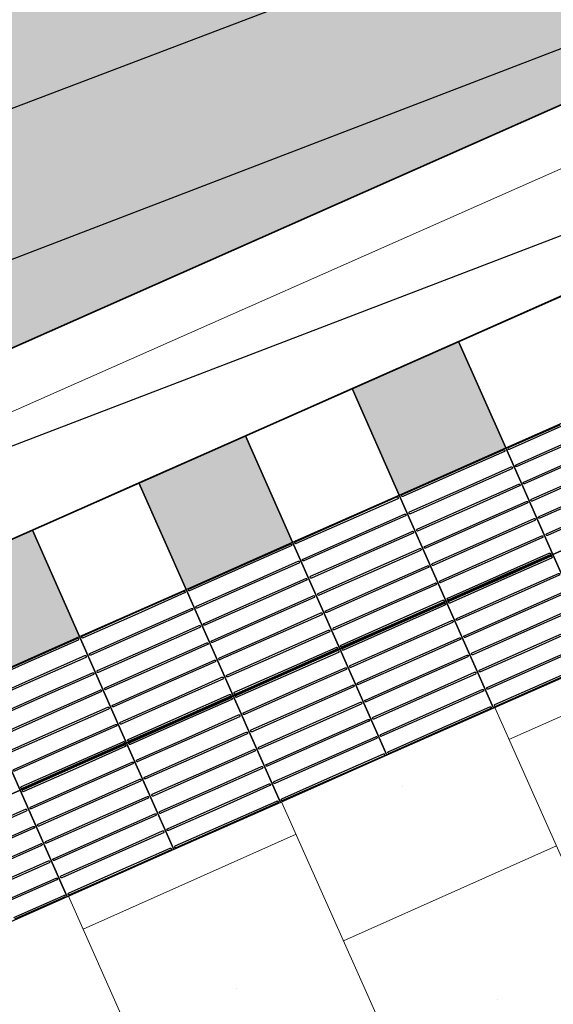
# Model space of a CAD drawing. Header units: metres. Extents: x 196651 to 397723, y 354703 to 710691.
# Tile 102 of 256: x 197781.6 to 197782.97, y 356101.75 to 356104.28. Entities that reach past the tile are written whole.
import ezdxf

# ---------------------------------------------------------------- set-up
doc = ezdxf.new("R2010")
doc.units = ezdxf.units.M
doc.header["$MEASUREMENT"] = 0
doc.linetypes.add('VH-RWSBAND_110X220', pattern=[24, 10, -2, 2, -2, 2, -2, 2, -2])
for name, color, linetype, lineweight in [('N-WE-GR-GRAS_BERM-A', 86, 'Continuous', 5), ('N-WE-VH-GOOT_TEGEL-G', 170, 'Continuous', 35), ('N-WE-VH-KANTOPSLUITING_BUSPERRONBAND-G', 6, 'VH-RWSBAND_110X220', 35), ('N-WE-VH-KANTVERHARDING-G', 1, 'Continuous', 5), ('N-WE-VH-VERHARDING_BETON-A-200', 253, 'Continuous', 5), ('N-WE-VH-VERHARDING_TEGEL-300X300X60-A', 252, 'Continuous', 18), ('N-WE-VH-VERHARDING_TEGEL-500X500X60-A', 252, 'Continuous', 5), ('N-WE-VH-VERHARDING_TEGEL-A', 252, 'Continuous', 5), ('N-WE-VH-VERKEERSTEGEL-GELEIDETEGEL-S', 5, 'Continuous', 25), ('N-WE-VH-VERKEERSTEGEL-TEGEL ZWART-WIT-S', 7, 'Continuous', 25), ('N-WE-VH_BETON_PRINTBETON-A', 252, 'Continuous', 5)]:
    doc.layers.add(name, color=color, linetype=linetype, lineweight=lineweight)
doc.layers.add('X-XX-AL-HULPLIJNEN', color=4, linetype='Continuous', lineweight=25, plot=False)

# ---------------------------------------------------------------- blocks, each defined once
blk = doc.blocks.new('SVH-VERKEERSTEGEL_300X300_ZWART TEGEL_DYN')
h = blk.add_hatch(color=256)
h.dxf.hatch_style = 1
h.paths.add_polyline_path([(0, 0.3), (0, 0), (0.3, 0), (0.3, 0.3)])
at = {"flags": 128}
blk.add_lwpolyline([(0, 0.3), (0, 0), (0.3, 0), (0.3, 0.3)], close=True, dxfattribs=at)
blk = doc.blocks.new('SVH-VERKEERSTEGEL_300X300_WITTE TEGEL_DYN')
at = {"flags": 128}
blk.add_lwpolyline([(0, 0.3), (0, 0), (0.3, 0), (0.3, 0.3)], close=True, dxfattribs=at)
blk = doc.blocks.new('*U386')
for name, p in [('SVH-VERKEERSTEGEL_300X300_WITTE TEGEL_DYN', (7.8, 0)), ('SVH-VERKEERSTEGEL_300X300_ZWART TEGEL_DYN', (8.1, 0)), ('SVH-VERKEERSTEGEL_300X300_WITTE TEGEL_DYN', (8.4, 0)), ('SVH-VERKEERSTEGEL_300X300_ZWART TEGEL_DYN', (8.7, 0)), ('SVH-VERKEERSTEGEL_300X300_WITTE TEGEL_DYN', (9, 0)), ('SVH-VERKEERSTEGEL_300X300_ZWART TEGEL_DYN', (9.3, 0))]:
    blk.add_blockref(name, p)
blk = doc.blocks.new('*U384')
at = {"flags": 128}
for points in [[(7.8, 0), (7.8, 0.3), (8.1, 0.3), (8.1, 0)], [(8.1, 0), (8.1, 0.3), (8.4, 0.3), (8.4, 0)], [(8.4, 0), (8.4, 0.3), (8.7, 0.3), (8.7, 0)], [(8.7, 0), (8.7, 0.3), (9, 0.3), (9, 0)], [(9, 0), (9, 0.3), (9.3, 0.3), (9.3, 0)], [(9.3, 0), (9.3, 0.3), (9.6, 0.3), (9.6, 0)], [(9.6, 0), (9.6, 0.3), (9.9, 0.3), (9.9, 0)], [(7.8, -0.3), (7.8, 0), (8.1, 0), (8.1, -0.3)], [(8.1, -0.3), (8.1, 0), (8.4, 0), (8.4, -0.3)], [(8.4, -0.3), (8.4, 0), (8.7, 0), (8.7, -0.3)], [(8.7, -0.3), (8.7, 0), (9, 0), (9, -0.3)], [(9, -0.3), (9, 0), (9.3, 0), (9.3, -0.3)], [(9.3, -0.3), (9.3, 0), (9.6, 0), (9.6, -0.3)], [(9.6, -0.3), (9.6, 0), (9.9, 0), (9.9, -0.3)]]:
    blk.add_lwpolyline(points, close=True, dxfattribs=at)
for points in [[(8.1045, 0.2955, -0.414214), (8.107, 0.298), (8.2475, 0.298)], [(8.2475, 0.293), (8.107, 0.293, -0.414214), (8.1045, 0.2955), (8.1045, 0.2955)], [(8.2475, 0.298), (8.393, 0.298, -0.414214), (8.3955, 0.2955), (8.3955, 0.2955, -0.414214), (8.393, 0.293), (8.2475, 0.293)], [(8.4045, 0.2955, -0.414214), (8.407, 0.298), (8.5475, 0.298)], [(8.5475, 0.293), (8.407, 0.293, -0.414214), (8.4045, 0.2955), (8.4045, 0.2955)], [(8.5475, 0.298), (8.693, 0.298, -0.414214), (8.6955, 0.2955), (8.6955, 0.2955, -0.414214), (8.693, 0.293), (8.5475, 0.293)], [(8.7045, 0.2955, -0.414214), (8.707, 0.298), (8.8475, 0.298)], [(8.8475, 0.293), (8.707, 0.293, -0.414214), (8.7045, 0.2955), (8.7045, 0.2955)], [(8.8475, 0.298), (8.993, 0.298, -0.414214), (8.9955, 0.2955), (8.9955, 0.2955, -0.414214), (8.993, 0.293), (8.8475, 0.293)], [(9.0045, 0.2955, -0.414214), (9.007, 0.298), (9.1475, 0.298)], [(9.1475, 0.293), (9.007, 0.293, -0.414214), (9.0045, 0.2955), (9.0045, 0.2955)], [(9.1475, 0.298), (9.293, 0.298, -0.414214), (9.2955, 0.2955), (9.2955, 0.2955, -0.414214), (9.293, 0.293), (9.1475, 0.293)], [(9.3045, 0.2955, -0.414214), (9.307, 0.298), (9.4475, 0.298)], [(9.4475, 0.293), (9.307, 0.293, -0.414214), (9.3045, 0.2955), (9.3045, 0.2955)], [(9.4475, 0.298), (9.593, 0.298, -0.414214), (9.5955, 0.2955), (9.5955, 0.2955, -0.414214), (9.593, 0.293), (9.4475, 0.293)], [(9.6045, 0.2955, -0.414214), (9.607, 0.298), (9.7475, 0.298)], [(9.7475, 0.293), (9.607, 0.293, -0.414214), (9.6045, 0.2955), (9.6045, 0.2955)], [(8.1045, 0.247, -0.414214), (8.107, 0.2495), (8.2475, 0.2495)], [(8.2475, 0.2445), (8.107, 0.2445, -0.414214), (8.1045, 0.247), (8.1045, 0.247)], [(8.2475, 0.2495), (8.393, 0.2495, -0.414214), (8.3955, 0.247), (8.3955, 0.247, -0.414214), (8.393, 0.2445), (8.2475, 0.2445)], [(8.4045, 0.247, -0.414214), (8.407, 0.2495), (8.5475, 0.2495)], [(8.5475, 0.2445), (8.407, 0.2445, -0.414214), (8.4045, 0.247), (8.4045, 0.247)], [(8.5475, 0.2495), (8.693, 0.2495, -0.414214), (8.6955, 0.247), (8.6955, 0.247, -0.414214), (8.693, 0.2445), (8.5475, 0.2445)], [(8.7045, 0.247, -0.414214), (8.707, 0.2495), (8.8475, 0.2495)], [(8.8475, 0.2445), (8.707, 0.2445, -0.414214), (8.7045, 0.247), (8.7045, 0.247)], [(8.8475, 0.2495), (8.993, 0.2495, -0.414214), (8.9955, 0.247), (8.9955, 0.247, -0.414214), (8.993, 0.2445), (8.8475, 0.2445)], [(9.0045, 0.247, -0.414214), (9.007, 0.2495), (9.1475, 0.2495)], [(9.1475, 0.2445), (9.007, 0.2445, -0.414214), (9.0045, 0.247), (9.0045, 0.247)], [(9.1475, 0.2495), (9.293, 0.2495, -0.414214), (9.2955, 0.247), (9.2955, 0.247, -0.414214), (9.293, 0.2445), (9.1475, 0.2445)], [(9.3045, 0.247, -0.414214), (9.307, 0.2495), (9.4475, 0.2495)], [(9.4475, 0.2445), (9.307, 0.2445, -0.414214), (9.3045, 0.247), (9.3045, 0.247)], [(9.4475, 0.2495), (9.593, 0.2495, -0.414214), (9.5955, 0.247), (9.5955, 0.247, -0.414214), (9.593, 0.2445), (9.4475, 0.2445)], [(9.6045, 0.247, -0.414214), (9.607, 0.2495), (9.7475, 0.2495)], [(9.7475, 0.2445), (9.607, 0.2445, -0.414214), (9.6045, 0.247), (9.6045, 0.247)], [(8.1045, 0.1985, -0.414214), (8.107, 0.201), (8.2475, 0.201)], [(8.2475, 0.196), (8.107, 0.196, -0.414214), (8.1045, 0.1985), (8.1045, 0.1985)], [(8.2475, 0.201), (8.393, 0.201, -0.414214), (8.3955, 0.1985), (8.3955, 0.1985, -0.414214), (8.393, 0.196), (8.2475, 0.196)], [(8.4045, 0.1985, -0.414214), (8.407, 0.201), (8.5475, 0.201)], [(8.5475, 0.196), (8.407, 0.196, -0.414214), (8.4045, 0.1985), (8.4045, 0.1985)], [(8.5475, 0.201), (8.693, 0.201, -0.414214), (8.6955, 0.1985), (8.6955, 0.1985, -0.414214), (8.693, 0.196), (8.5475, 0.196)], [(8.7045, 0.1985, -0.414214), (8.707, 0.201), (8.8475, 0.201)], [(8.8475, 0.196), (8.707, 0.196, -0.414214), (8.7045, 0.1985), (8.7045, 0.1985)], [(8.8475, 0.201), (8.993, 0.201, -0.414214), (8.9955, 0.1985), (8.9955, 0.1985, -0.414214), (8.993, 0.196), (8.8475, 0.196)], [(9.0045, 0.1985, -0.414214), (9.007, 0.201), (9.1475, 0.201)], [(9.1475, 0.196), (9.007, 0.196, -0.414214), (9.0045, 0.1985), (9.0045, 0.1985)], [(9.1475, 0.201), (9.293, 0.201, -0.414214), (9.2955, 0.1985), (9.2955, 0.1985, -0.414214), (9.293, 0.196), (9.1475, 0.196)], [(9.3045, 0.1985, -0.414214), (9.307, 0.201), (9.4475, 0.201)], [(9.4475, 0.196), (9.307, 0.196, -0.414214), (9.3045, 0.1985), (9.3045, 0.1985)], [(9.4475, 0.201), (9.593, 0.201, -0.414214), (9.5955, 0.1985), (9.5955, 0.1985, -0.414214), (9.593, 0.196), (9.4475, 0.196)], [(9.6045, 0.1985, -0.414214), (9.607, 0.201), (9.7475, 0.201)], [(9.7475, 0.196), (9.607, 0.196, -0.414214), (9.6045, 0.1985), (9.6045, 0.1985)], [(8.1045, 0.15, -0.414214), (8.107, 0.1525), (8.2475, 0.1525)], [(8.2475, 0.1525), (8.393, 0.1525, -0.414214), (8.3955, 0.15), (8.3955, 0.15, -0.414214), (8.393, 0.1475), (8.2475, 0.1475)], [(8.4045, 0.15, -0.414214), (8.407, 0.1525), (8.5475, 0.1525)], [(8.5475, 0.1525), (8.693, 0.1525, -0.414214), (8.6955, 0.15), (8.6955, 0.15, -0.414214), (8.693, 0.1475), (8.5475, 0.1475)], [(8.7045, 0.15, -0.414214), (8.707, 0.1525), (8.8475, 0.1525)], [(8.8475, 0.1525), (8.993, 0.1525, -0.414214), (8.9955, 0.15), (8.9955, 0.15, -0.414214), (8.993, 0.1475), (8.8475, 0.1475)], [(9.0045, 0.15, -0.414214), (9.007, 0.1525), (9.1475, 0.1525)], [(9.1475, 0.1525), (9.293, 0.1525, -0.414214), (9.2955, 0.15), (9.2955, 0.15, -0.414214), (9.293, 0.1475), (9.1475, 0.1475)], [(9.3045, 0.15, -0.414214), (9.307, 0.1525), (9.4475, 0.1525)], [(9.4475, 0.1525), (9.593, 0.1525, -0.414214), (9.5955, 0.15), (9.5955, 0.15, -0.414214), (9.593, 0.1475), (9.4475, 0.1475)], [(9.6045, 0.15, -0.414214), (9.607, 0.1525), (9.7475, 0.1525)], [(8.2475, 0.1475), (8.107, 0.1475, -0.414214), (8.1045, 0.15), (8.1045, 0.15)], [(8.5475, 0.1475), (8.407, 0.1475, -0.414214), (8.4045, 0.15), (8.4045, 0.15)], [(8.8475, 0.1475), (8.707, 0.1475, -0.414214), (8.7045, 0.15), (8.7045, 0.15)], [(9.1475, 0.1475), (9.007, 0.1475, -0.414214), (9.0045, 0.15), (9.0045, 0.15)], [(9.4475, 0.1475), (9.307, 0.1475, -0.414214), (9.3045, 0.15), (9.3045, 0.15)], [(9.7475, 0.1475), (9.607, 0.1475, -0.414214), (9.6045, 0.15), (9.6045, 0.15)], [(8.1045, 0.1015, -0.414214), (8.107, 0.104), (8.2475, 0.104)], [(8.2475, 0.099), (8.107, 0.099, -0.414214), (8.1045, 0.1015), (8.1045, 0.1015)], [(8.2475, 0.104), (8.393, 0.104, -0.414214), (8.3955, 0.1015), (8.3955, 0.1015, -0.414214), (8.393, 0.099), (8.2475, 0.099)], [(8.4045, 0.1015, -0.414214), (8.407, 0.104), (8.5475, 0.104)], [(8.5475, 0.099), (8.407, 0.099, -0.414214), (8.4045, 0.1015), (8.4045, 0.1015)], [(8.5475, 0.104), (8.693, 0.104, -0.414214), (8.6955, 0.1015), (8.6955, 0.1015, -0.414214), (8.693, 0.099), (8.5475, 0.099)], [(8.7045, 0.1015, -0.414214), (8.707, 0.104), (8.8475, 0.104)], [(8.8475, 0.099), (8.707, 0.099, -0.414214), (8.7045, 0.1015), (8.7045, 0.1015)], [(8.8475, 0.104), (8.993, 0.104, -0.414214), (8.9955, 0.1015), (8.9955, 0.1015, -0.414214), (8.993, 0.099), (8.8475, 0.099)], [(9.0045, 0.1015, -0.414214), (9.007, 0.104), (9.1475, 0.104)], [(9.1475, 0.099), (9.007, 0.099, -0.414214), (9.0045, 0.1015), (9.0045, 0.1015)], [(9.1475, 0.104), (9.293, 0.104, -0.414214), (9.2955, 0.1015), (9.2955, 0.1015, -0.414214), (9.293, 0.099), (9.1475, 0.099)], [(9.3045, 0.1015, -0.414214), (9.307, 0.104), (9.4475, 0.104)], [(9.4475, 0.099), (9.307, 0.099, -0.414214), (9.3045, 0.1015), (9.3045, 0.1015)], [(9.4475, 0.104), (9.593, 0.104, -0.414214), (9.5955, 0.1015), (9.5955, 0.1015, -0.414214), (9.593, 0.099), (9.4475, 0.099)], [(9.6045, 0.1015, -0.414214), (9.607, 0.104), (9.7475, 0.104)], [(9.7475, 0.099), (9.607, 0.099, -0.414214), (9.6045, 0.1015), (9.6045, 0.1015)], [(8.1045, 0.053, -0.414214), (8.107, 0.0555), (8.2475, 0.0555)], [(8.2475, 0.0505), (8.107, 0.0505, -0.414214), (8.1045, 0.053), (8.1045, 0.053)], [(8.2475, 0.0555), (8.393, 0.0555, -0.414214), (8.3955, 0.053), (8.3955, 0.053, -0.414214), (8.393, 0.0505), (8.2475, 0.0505)], [(8.4045, 0.053, -0.414214), (8.407, 0.0555), (8.5475, 0.0555)], [(8.5475, 0.0505), (8.407, 0.0505, -0.414214), (8.4045, 0.053), (8.4045, 0.053)], [(8.5475, 0.0555), (8.693, 0.0555, -0.414214), (8.6955, 0.053), (8.6955, 0.053, -0.414214), (8.693, 0.0505), (8.5475, 0.0505)], [(8.7045, 0.053, -0.414214), (8.707, 0.0555), (8.8475, 0.0555)], [(8.8475, 0.0505), (8.707, 0.0505, -0.414214), (8.7045, 0.053), (8.7045, 0.053)], [(8.8475, 0.0555), (8.993, 0.0555, -0.414214), (8.9955, 0.053), (8.9955, 0.053, -0.414214), (8.993, 0.0505), (8.8475, 0.0505)], [(9.0045, 0.053, -0.414214), (9.007, 0.0555), (9.1475, 0.0555)], [(9.1475, 0.0505), (9.007, 0.0505, -0.414214), (9.0045, 0.053), (9.0045, 0.053)], [(9.1475, 0.0555), (9.293, 0.0555, -0.414214), (9.2955, 0.053), (9.2955, 0.053, -0.414214), (9.293, 0.0505), (9.1475, 0.0505)], [(9.3045, 0.053, -0.414214), (9.307, 0.0555), (9.4475, 0.0555)], [(9.4475, 0.0505), (9.307, 0.0505, -0.414214), (9.3045, 0.053), (9.3045, 0.053)], [(9.4475, 0.0555), (9.593, 0.0555, -0.414214), (9.5955, 0.053), (9.5955, 0.053, -0.414214), (9.593, 0.0505), (9.4475, 0.0505)], [(9.6045, 0.053, -0.414214), (9.607, 0.0555), (9.7475, 0.0555)], [(9.7475, 0.0505), (9.607, 0.0505, -0.414214), (9.6045, 0.053), (9.6045, 0.053)], [(8.1045, 0.0045, -0.414214), (8.107, 0.007), (8.2475, 0.007)], [(8.2475, 0.002), (8.107, 0.002, -0.414214), (8.1045, 0.0045), (8.1045, 0.0045)], [(8.2475, 0.007), (8.393, 0.007, -0.414214), (8.3955, 0.0045), (8.3955, 0.0045, -0.414214), (8.393, 0.002), (8.2475, 0.002)], [(8.4045, 0.0045, -0.414214), (8.407, 0.007), (8.5475, 0.007)], [(8.5475, 0.002), (8.407, 0.002, -0.414214), (8.4045, 0.0045), (8.4045, 0.0045)], [(8.5475, 0.007), (8.693, 0.007, -0.414214), (8.6955, 0.0045), (8.6955, 0.0045, -0.414214), (8.693, 0.002), (8.5475, 0.002)], [(8.7045, 0.0045, -0.414214), (8.707, 0.007), (8.8475, 0.007)], [(8.8475, 0.002), (8.707, 0.002, -0.414214), (8.7045, 0.0045), (8.7045, 0.0045)], [(8.8475, 0.007), (8.993, 0.007, -0.414214), (8.9955, 0.0045), (8.9955, 0.0045, -0.414214), (8.993, 0.002), (8.8475, 0.002)], [(9.0045, 0.0045, -0.414214), (9.007, 0.007), (9.1475, 0.007)], [(9.1475, 0.002), (9.007, 0.002, -0.414214), (9.0045, 0.0045), (9.0045, 0.0045)], [(9.1475, 0.007), (9.293, 0.007, -0.414214), (9.2955, 0.0045), (9.2955, 0.0045, -0.414214), (9.293, 0.002), (9.1475, 0.002)], [(9.3045, 0.0045, -0.414214), (9.307, 0.007), (9.4475, 0.007)], [(9.4475, 0.002), (9.307, 0.002, -0.414214), (9.3045, 0.0045), (9.3045, 0.0045)], [(9.4475, 0.007), (9.593, 0.007, -0.414214), (9.5955, 0.0045), (9.5955, 0.0045, -0.414214), (9.593, 0.002), (9.4475, 0.002)], [(8.1045, -0.0045, -0.414214), (8.107, -0.002), (8.2475, -0.002)], [(8.2475, -0.007), (8.107, -0.007, -0.414214), (8.1045, -0.0045), (8.1045, -0.0045)], [(8.2475, -0.002), (8.393, -0.002, -0.414214), (8.3955, -0.0045), (8.3955, -0.0045, -0.414214), (8.393, -0.007), (8.2475, -0.007)], [(8.4045, -0.0045, -0.414214), (8.407, -0.002), (8.5475, -0.002)], [(8.5475, -0.007), (8.407, -0.007, -0.414214), (8.4045, -0.0045), (8.4045, -0.0045)], [(8.5475, -0.002), (8.693, -0.002, -0.414214), (8.6955, -0.0045), (8.6955, -0.0045, -0.414214), (8.693, -0.007), (8.5475, -0.007)], [(8.7045, -0.0045, -0.414214), (8.707, -0.002), (8.8475, -0.002)], [(8.8475, -0.007), (8.707, -0.007, -0.414214), (8.7045, -0.0045), (8.7045, -0.0045)], [(8.8475, -0.002), (8.993, -0.002, -0.414214), (8.9955, -0.0045), (8.9955, -0.0045, -0.414214), (8.993, -0.007), (8.8475, -0.007)], [(9.0045, -0.0045, -0.414214), (9.007, -0.002), (9.1475, -0.002)], [(9.1475, -0.007), (9.007, -0.007, -0.414214), (9.0045, -0.0045), (9.0045, -0.0045)], [(9.1475, -0.002), (9.293, -0.002, -0.414214), (9.2955, -0.0045), (9.2955, -0.0045, -0.414214), (9.293, -0.007), (9.1475, -0.007)], [(9.3045, -0.0045, -0.414214), (9.307, -0.002), (9.4475, -0.002)], [(9.4475, -0.007), (9.307, -0.007, -0.414214), (9.3045, -0.0045), (9.3045, -0.0045)], [(9.4475, -0.002), (9.593, -0.002, -0.414214), (9.5955, -0.0045), (9.5955, -0.0045, -0.414214), (9.593, -0.007), (9.4475, -0.007)], [(7.9475, -0.0505), (8.093, -0.0505, -0.414214), (8.0955, -0.053), (8.0955, -0.053, -0.414214), (8.093, -0.0555), (7.9475, -0.0555)], [(8.1045, -0.053, -0.414214), (8.107, -0.0505), (8.2475, -0.0505)], [(8.2475, -0.0505), (8.393, -0.0505, -0.414214), (8.3955, -0.053), (8.3955, -0.053, -0.414214), (8.393, -0.0555), (8.2475, -0.0555)], [(8.4045, -0.053, -0.414214), (8.407, -0.0505), (8.5475, -0.0505)], [(8.5475, -0.0505), (8.693, -0.0505, -0.414214), (8.6955, -0.053), (8.6955, -0.053, -0.414214), (8.693, -0.0555), (8.5475, -0.0555)], [(8.7045, -0.053, -0.414214), (8.707, -0.0505), (8.8475, -0.0505)], [(8.8475, -0.0505), (8.993, -0.0505, -0.414214), (8.9955, -0.053), (8.9955, -0.053, -0.414214), (8.993, -0.0555), (8.8475, -0.0555)], [(9.0045, -0.053, -0.414214), (9.007, -0.0505), (9.1475, -0.0505)], [(9.1475, -0.0505), (9.293, -0.0505, -0.414214), (9.2955, -0.053), (9.2955, -0.053, -0.414214), (9.293, -0.0555), (9.1475, -0.0555)], [(9.3045, -0.053, -0.414214), (9.307, -0.0505), (9.4475, -0.0505)], [(9.4475, -0.0505), (9.593, -0.0505, -0.414214), (9.5955, -0.053), (9.5955, -0.053, -0.414214), (9.593, -0.0555), (9.4475, -0.0555)], [(8.2475, -0.0555), (8.107, -0.0555, -0.414214), (8.1045, -0.053), (8.1045, -0.053)], [(8.5475, -0.0555), (8.407, -0.0555, -0.414214), (8.4045, -0.053), (8.4045, -0.053)], [(8.8475, -0.0555), (8.707, -0.0555, -0.414214), (8.7045, -0.053), (8.7045, -0.053)], [(9.1475, -0.0555), (9.007, -0.0555, -0.414214), (9.0045, -0.053), (9.0045, -0.053)], [(9.4475, -0.0555), (9.307, -0.0555, -0.414214), (9.3045, -0.053), (9.3045, -0.053)], [(7.9475, -0.099), (8.093, -0.099, -0.414214), (8.0955, -0.1015), (8.0955, -0.1015, -0.414214), (8.093, -0.104), (7.9475, -0.104)], [(8.1045, -0.1015, -0.414214), (8.107, -0.099), (8.2475, -0.099)], [(8.2475, -0.099), (8.393, -0.099, -0.414214), (8.3955, -0.1015), (8.3955, -0.1015, -0.414214), (8.393, -0.104), (8.2475, -0.104)], [(8.4045, -0.1015, -0.414214), (8.407, -0.099), (8.5475, -0.099)], [(8.5475, -0.099), (8.693, -0.099, -0.414214), (8.6955, -0.1015), (8.6955, -0.1015, -0.414214), (8.693, -0.104), (8.5475, -0.104)], [(8.7045, -0.1015, -0.414214), (8.707, -0.099), (8.8475, -0.099)], [(8.8475, -0.099), (8.993, -0.099, -0.414214), (8.9955, -0.1015), (8.9955, -0.1015, -0.414214), (8.993, -0.104), (8.8475, -0.104)], [(9.0045, -0.1015, -0.414214), (9.007, -0.099), (9.1475, -0.099)], [(9.1475, -0.099), (9.293, -0.099, -0.414214), (9.2955, -0.1015), (9.2955, -0.1015, -0.414214), (9.293, -0.104), (9.1475, -0.104)], [(9.3045, -0.1015, -0.414214), (9.307, -0.099), (9.4475, -0.099)], [(9.4475, -0.099), (9.593, -0.099, -0.414214), (9.5955, -0.1015), (9.5955, -0.1015, -0.414214), (9.593, -0.104), (9.4475, -0.104)], [(8.2475, -0.104), (8.107, -0.104, -0.414214), (8.1045, -0.1015), (8.1045, -0.1015)], [(8.5475, -0.104), (8.407, -0.104, -0.414214), (8.4045, -0.1015), (8.4045, -0.1015)], [(8.8475, -0.104), (8.707, -0.104, -0.414214), (8.7045, -0.1015), (8.7045, -0.1015)], [(9.1475, -0.104), (9.007, -0.104, -0.414214), (9.0045, -0.1015), (9.0045, -0.1015)], [(9.4475, -0.104), (9.307, -0.104, -0.414214), (9.3045, -0.1015), (9.3045, -0.1015)], [(7.9475, -0.1475), (8.093, -0.1475, -0.414214), (8.0955, -0.15), (8.0955, -0.15, -0.414214), (8.093, -0.1525), (7.9475, -0.1525)], [(8.1045, -0.15, -0.414214), (8.107, -0.1475), (8.2475, -0.1475)], [(8.2475, -0.1525), (8.107, -0.1525, -0.414214), (8.1045, -0.15), (8.1045, -0.15)], [(8.2475, -0.1475), (8.393, -0.1475, -0.414214), (8.3955, -0.15), (8.3955, -0.15, -0.414214), (8.393, -0.1525), (8.2475, -0.1525)], [(8.4045, -0.15, -0.414214), (8.407, -0.1475), (8.5475, -0.1475)], [(8.5475, -0.1525), (8.407, -0.1525, -0.414214), (8.4045, -0.15), (8.4045, -0.15)], [(8.5475, -0.1475), (8.693, -0.1475, -0.414214), (8.6955, -0.15), (8.6955, -0.15, -0.414214), (8.693, -0.1525), (8.5475, -0.1525)], [(8.7045, -0.15, -0.414214), (8.707, -0.1475), (8.8475, -0.1475)], [(8.8475, -0.1525), (8.707, -0.1525, -0.414214), (8.7045, -0.15), (8.7045, -0.15)], [(8.8475, -0.1475), (8.993, -0.1475, -0.414214), (8.9955, -0.15), (8.9955, -0.15, -0.414214), (8.993, -0.1525), (8.8475, -0.1525)], [(9.0045, -0.15, -0.414214), (9.007, -0.1475), (9.1475, -0.1475)], [(9.1475, -0.1525), (9.007, -0.1525, -0.414214), (9.0045, -0.15), (9.0045, -0.15)], [(9.1475, -0.1475), (9.293, -0.1475, -0.414214), (9.2955, -0.15), (9.2955, -0.15, -0.414214), (9.293, -0.1525), (9.1475, -0.1525)], [(9.3045, -0.15, -0.414214), (9.307, -0.1475), (9.4475, -0.1475)], [(9.4475, -0.1525), (9.307, -0.1525, -0.414214), (9.3045, -0.15), (9.3045, -0.15)], [(9.4475, -0.1475), (9.593, -0.1475, -0.414214), (9.5955, -0.15), (9.5955, -0.15, -0.414214), (9.593, -0.1525), (9.4475, -0.1525)], [(7.9475, -0.196), (8.093, -0.196, -0.414214), (8.0955, -0.1985), (8.0955, -0.1985, -0.414214), (8.093, -0.201), (7.9475, -0.201)], [(8.1045, -0.1985, -0.414214), (8.107, -0.196), (8.2475, -0.196)], [(8.2475, -0.201), (8.107, -0.201, -0.414214), (8.1045, -0.1985), (8.1045, -0.1985)], [(8.2475, -0.196), (8.393, -0.196, -0.414214), (8.3955, -0.1985), (8.3955, -0.1985, -0.414214), (8.393, -0.201), (8.2475, -0.201)], [(8.4045, -0.1985, -0.414214), (8.407, -0.196), (8.5475, -0.196)], [(8.5475, -0.201), (8.407, -0.201, -0.414214), (8.4045, -0.1985), (8.4045, -0.1985)], [(8.5475, -0.196), (8.693, -0.196, -0.414214), (8.6955, -0.1985), (8.6955, -0.1985, -0.414214), (8.693, -0.201), (8.5475, -0.201)], [(8.7045, -0.1985, -0.414214), (8.707, -0.196), (8.8475, -0.196)], [(8.8475, -0.201), (8.707, -0.201, -0.414214), (8.7045, -0.1985), (8.7045, -0.1985)], [(8.8475, -0.196), (8.993, -0.196, -0.414214), (8.9955, -0.1985), (8.9955, -0.1985, -0.414214), (8.993, -0.201), (8.8475, -0.201)], [(9.0045, -0.1985, -0.414214), (9.007, -0.196), (9.1475, -0.196)], [(9.1475, -0.201), (9.007, -0.201, -0.414214), (9.0045, -0.1985), (9.0045, -0.1985)], [(9.1475, -0.196), (9.293, -0.196, -0.414214), (9.2955, -0.1985), (9.2955, -0.1985, -0.414214), (9.293, -0.201), (9.1475, -0.201)], [(9.3045, -0.1985, -0.414214), (9.307, -0.196), (9.4475, -0.196)], [(9.4475, -0.201), (9.307, -0.201, -0.414214), (9.3045, -0.1985), (9.3045, -0.1985)], [(9.4475, -0.196), (9.593, -0.196, -0.414214), (9.5955, -0.1985), (9.5955, -0.1985, -0.414214), (9.593, -0.201), (9.4475, -0.201)], [(7.9475, -0.2445), (8.093, -0.2445, -0.414214), (8.0955, -0.247), (8.0955, -0.247, -0.414214), (8.093, -0.2495), (7.9475, -0.2495)], [(8.1045, -0.247, -0.414214), (8.107, -0.2445), (8.2475, -0.2445)], [(8.2475, -0.2495), (8.107, -0.2495, -0.414214), (8.1045, -0.247), (8.1045, -0.247)], [(8.2475, -0.2445), (8.393, -0.2445, -0.414214), (8.3955, -0.247), (8.3955, -0.247, -0.414214), (8.393, -0.2495), (8.2475, -0.2495)], [(8.4045, -0.247, -0.414214), (8.407, -0.2445), (8.5475, -0.2445)], [(8.5475, -0.2495), (8.407, -0.2495, -0.414214), (8.4045, -0.247), (8.4045, -0.247)], [(8.5475, -0.2445), (8.693, -0.2445, -0.414214), (8.6955, -0.247), (8.6955, -0.247, -0.414214), (8.693, -0.2495), (8.5475, -0.2495)], [(8.7045, -0.247, -0.414214), (8.707, -0.2445), (8.8475, -0.2445)], [(8.8475, -0.2495), (8.707, -0.2495, -0.414214), (8.7045, -0.247), (8.7045, -0.247)], [(8.8475, -0.2445), (8.993, -0.2445, -0.414214), (8.9955, -0.247), (8.9955, -0.247, -0.414214), (8.993, -0.2495), (8.8475, -0.2495)], [(9.0045, -0.247, -0.414214), (9.007, -0.2445), (9.1475, -0.2445)], [(9.1475, -0.2495), (9.007, -0.2495, -0.414214), (9.0045, -0.247), (9.0045, -0.247)], [(9.1475, -0.2445), (9.293, -0.2445, -0.414214), (9.2955, -0.247), (9.2955, -0.247, -0.414214), (9.293, -0.2495), (9.1475, -0.2495)], [(9.3045, -0.247, -0.414214), (9.307, -0.2445), (9.4475, -0.2445)], [(9.4475, -0.2495), (9.307, -0.2495, -0.414214), (9.3045, -0.247), (9.3045, -0.247)], [(9.4475, -0.2445), (9.593, -0.2445, -0.414214), (9.5955, -0.247), (9.5955, -0.247, -0.414214), (9.593, -0.2495), (9.4475, -0.2495)], [(7.9475, -0.293), (8.093, -0.293, -0.414214), (8.0955, -0.2955), (8.0955, -0.2955, -0.414214), (8.093, -0.298), (7.9475, -0.298)], [(8.1045, -0.2955, -0.414214), (8.107, -0.293), (8.2475, -0.293)], [(8.2475, -0.298), (8.107, -0.298, -0.414214), (8.1045, -0.2955), (8.1045, -0.2955)], [(8.2475, -0.293), (8.393, -0.293, -0.414214), (8.3955, -0.2955), (8.3955, -0.2955, -0.414214), (8.393, -0.298), (8.2475, -0.298)], [(8.4045, -0.2955, -0.414214), (8.407, -0.293), (8.5475, -0.293)], [(8.5475, -0.298), (8.407, -0.298, -0.414214), (8.4045, -0.2955), (8.4045, -0.2955)], [(8.5475, -0.293), (8.693, -0.293, -0.414214), (8.6955, -0.2955), (8.6955, -0.2955, -0.414214), (8.693, -0.298), (8.5475, -0.298)], [(8.7045, -0.2955, -0.414214), (8.707, -0.293), (8.8475, -0.293)], [(8.8475, -0.298), (8.707, -0.298, -0.414214), (8.7045, -0.2955), (8.7045, -0.2955)], [(8.8475, -0.293), (8.993, -0.293, -0.414214), (8.9955, -0.2955), (8.9955, -0.2955, -0.414214), (8.993, -0.298), (8.8475, -0.298)], [(9.0045, -0.2955, -0.414214), (9.007, -0.293), (9.1475, -0.293)], [(9.1475, -0.298), (9.007, -0.298, -0.414214), (9.0045, -0.2955), (9.0045, -0.2955)], [(9.1475, -0.293), (9.293, -0.293, -0.414214), (9.2955, -0.2955), (9.2955, -0.2955, -0.414214), (9.293, -0.298), (9.1475, -0.298)], [(9.3045, -0.2955, -0.414214), (9.307, -0.293), (9.4475, -0.293)], [(9.4475, -0.298), (9.307, -0.298, -0.414214), (9.3045, -0.2955), (9.3045, -0.2955)], [(9.4475, -0.293), (9.593, -0.293, -0.414214), (9.5955, -0.2955), (9.5955, -0.2955, -0.414214), (9.593, -0.298), (9.4475, -0.298)]]:
    blk.add_lwpolyline(points, format="xyb", dxfattribs=at)

msp = doc.modelspace()

# ---------------------------------------------------------------- hatches: boundary and pattern name
at = {"layer": 'N-WE-GR-GRAS_BERM-A'}
h = msp.add_hatch(dxfattribs=at)
h.set_pattern_fill('AGR-GRAS_01', color=256, scale=0.04, pattern_type=2)
h.set_pattern_definition([(0, (0, 0), (1, 1), [0.12, -0.8]), (45, (0.4, 0.2), (-0.113137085, 1.8667619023), [0.12, -0.8]), (30, (0.08, 0.12), (0.2274613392, 1.2860254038), [0.12, -0.8]), (15, (0.32, 0.48), (0.3856270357, 0.724494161), [0.12, -0.8]), (135, (0.16, 2), (-0.02828427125, -0.6505382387), [0.12, -0.8]), (150, (1.2, 0.4), (0.2156921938, -0.5864101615), [0.12, -0.8]), (165, (0.24, 0.04), (0.1434520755, -0.7010146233), [0.12, -0.8]), (85, (0.4, 0.4), (-0.8726773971, 1.0400164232), [0.12, -0.8]), (100, (0, 0), (-1.1121176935, 0.7787131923), [0.12, -0.8])])
edge = h.paths.add_edge_path()
edge.add_line((197796.7867, 356126.9798), (197796.3839, 356127.8898))
edge.add_line((197796.3839, 356127.8898), (197796.1052, 356127.7641))
edge.add_arc((197803.3639, 356111.6758), 17.65, 114.28402, 127.70392)
edge.add_arc((197778.9006, 356143.323), 22.35, 293.67482, 307.70392, ccw=False)
edge.add_line((197787.8752, 356122.854), (197772.1518, 356115.9602))
edge.add_line((197772.1518, 356115.9602), (197760.2654, 356110.7486))
edge.add_line((197760.2654, 356110.7486), (197749.5601, 356106.055))
edge.add_line((197749.5601, 356106.055), (197737.859, 356100.9607))
edge.add_arc((197748.1577, 356077.3054), 25.8, 113.5265, 118.45131)
edge.add_line((197735.8663, 356099.9893), (197735.9142, 356099.9027))
edge.add_line((197735.9142, 356099.9027), (197735.0392, 356099.4186))
edge.add_arc((197735.1844, 356099.1561), 0.3, 118.9535, 203.8738)
edge.add_line((197734.9101, 356099.0346), (197735.6535, 356097.3549))
edge.add_line((197735.6535, 356097.3549), (197736.9451, 356097.9207))
edge.add_arc((197756.97, 356048.3636), 53.45, 105.38578, 112.00258, ccw=False)
edge.add_line((197742.7889, 356099.8981), (197753.8019, 356102.9286))
edge.add_arc((197741.4514, 356147.8103), 46.55, 285.38578, 293.87385)
edge.add_line((197760.2913, 356105.2432), (197776.7323, 356112.5199))
edge.add_arc((197757.8924, 356155.087), 46.55, 293.87385, 305.26927)
edge.add_line((197784.7713, 356117.0814), (197787.9891, 356119.3571))
edge.add_arc((197818.8522, 356075.718), 53.45, 114.82299, 125.26927, ccw=False)
edge.add_line((197796.413, 356124.2297), (197795.7928, 356125.6042))
edge.add_line((197795.7928, 356125.6042), (197796.7867, 356126.9798))
at = {"layer": 'N-WE-VH-VERHARDING_BETON-A-200'}
msp.add_hatch(color=256, dxfattribs=at).paths.add_polyline_path([(197801.0024, 356114.9301), (197800.8608, 356115.2502), (197745.0209, 356090.5359), (197747.7542, 356091.3555), (197768.0016, 356097.4274), (197789.9629, 356107.1473)])
at = {"layer": 'N-WE-VH-VERHARDING_TEGEL-300X300X60-A'}
h = msp.add_hatch(dxfattribs=at)
h.set_pattern_fill('AVH-TEGEL_400X400_HALFST_STIP', color=256, scale=1.5, angle=114, pattern_type=2)
h.set_pattern_definition([(114, (198927.37624, 355545.38647), (-0.54812727, -0.24404199), []), (204, (198927.37624, 355545.38647), (0.24404199, -0.54812727), [0.6, -0.6]), (204, (198926.7061, 355545.4165), (0.24404199, -0.54812727), [0.6, -0.6]), (114, (198926.98015, 355545.5385), (-0.67014827, 0.03002165), [0, -0.6])])
h.paths.add_polyline_path([(197769.1041, 356094.9518), (197791.0507, 356104.6652), (197790.5002, 356105.9088), (197768.5537, 356096.1954)])
at = {"layer": 'N-WE-VH-VERHARDING_TEGEL-500X500X60-A'}
h = msp.add_hatch(dxfattribs=at)
h.set_pattern_fill('AVH-TEGEL_400X400_BLOK', color=256, scale=3, angle=24, style=0, pattern_type=2)
h.set_pattern_definition([(24, (0, 0), (-0.4880839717, 1.096254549), []), (114, (0, 0), (-1.096254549, -0.4880839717), [])])
edge = h.paths.add_edge_path()
edge.add_line((197797.199, 356130.9674), (197795.9898, 356133.7337))
edge.add_line((197795.9898, 356133.7337), (197791.7744, 356131.8905))
edge.add_line((197791.7744, 356131.8905), (197734.8442, 356107.0064))
edge.add_line((197734.8442, 356107.0064), (197735.31, 356105.952))
edge.add_line((197735.31, 356105.952), (197734.3766, 356105.5366))
edge.add_line((197734.3766, 356105.5366), (197735.6553, 356102.6605))
edge.add_arc((197748.1577, 356077.3054), 28.27, 113.5265, 116.24751, ccw=False)
edge.add_line((197736.873, 356103.2254), (197748.5712, 356108.3184))
edge.add_line((197748.5712, 356108.3184), (197786.8834, 356125.1161))
edge.add_arc((197778.9006, 356143.323), 19.88, 293.67482, 307.70392)
edge.add_arc((197803.3639, 356111.6758), 20.12, 114.28402, 127.70392, ccw=False)
edge.add_line((197795.0893, 356130.0155), (197797.199, 356130.9674))
at = {"layer": 'N-WE-VH-VERHARDING_TEGEL-A'}
h = msp.add_hatch(dxfattribs=at)
h.set_pattern_fill('AVH-TEGEL_300X300_HALFST', color=256, scale=2, angle=23, style=0, pattern_type=2)
h.set_pattern_definition([(23, (0, 0), (0.43508357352, 0.51059013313), [0.6, -0.6]), (113, (0, 0), (-0.5523029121, -0.2344386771), [])])
edge = h.paths.add_edge_path()
edge.add_line((197744.3572, 356080.9898), (197712.9872, 356069.9469))
edge.add_line((197712.9872, 356069.9469), (197713.535, 356068.3905))
edge.add_line((197713.535, 356068.3905), (197744.9051, 356079.4334))
edge.add_arc((197726.9081, 356130.5582), 54.2, 289.39314, 291.60079)
edge.add_line((197746.8611, 356080.1646), (197766.2646, 356087.8473))
edge.add_arc((197746.3116, 356138.2409), 54.2, 291.60079, 293.87385)
edge.add_line((197768.2476, 356088.6784), (197799.8383, 356102.6602))
edge.add_arc((197777.9022, 356152.2227), 54.2, 293.87385, 297.69601)
edge.add_line((197803.0933, 356104.2326), (197818.0521, 356112.0849))
edge.add_arc((197839.339, 356071.5323), 45.8, 113.54944, 117.69601, ccw=False)
edge.add_arc((197874.099, 355991.7781), 132.8, 101.831543, 113.549444, ccw=False)
edge.add_line((197846.8704, 356121.7567), (197846.5358, 356123.3724))
edge.add_arc((197874.099, 355991.7781), 134.45, 101.829929, 113.549444)
edge.add_arc((197839.339, 356071.5323), 47.45, 113.54944, 117.69601)
edge.add_line((197817.2852, 356113.5458), (197802.3264, 356105.6936))
edge.add_arc((197777.9022, 356152.2227), 52.55, 293.87385, 297.69601, ccw=False)
edge.add_line((197799.1705, 356104.169), (197767.5798, 356090.1872))
edge.add_arc((197746.3116, 356138.2409), 52.55, 291.60079, 293.87385, ccw=False)
edge.add_line((197765.6572, 356089.3814), (197746.2537, 356081.6988))
edge.add_arc((197726.9081, 356130.5582), 52.55, 289.39314, 291.60079, ccw=False)
at = {"layer": 'N-WE-VH_BETON_PRINTBETON-A'}
h = msp.add_hatch(dxfattribs=at)
h.set_pattern_fill('AVH-BSS_KEIFORMAAT_BLOK', color=256, scale=2.5, angle=204, style=0, pattern_type=2)
h.set_pattern_definition([(204, (192530.86267, 422217.27925), (0.2135367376, -0.4796113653), []), (204, (192530.96944, 422217.03945), (-0.2660746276, -0.693148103), [0.525, -0.525]), (294, (192530.86267, 422217.27925), (0.4796113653, 0.2135367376), []), (294, (192531.1025, 422217.386), (0.693148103, -0.2660746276), [0.525, -0.525])])
h.paths.add_polyline_path([(197787.0677, 356112.5366), (197786.3941, 356114.0584, -0.047916), (197778.061, 356109.3705), (197761.6199, 356102.0938, -0.037053), (197754.6495, 356099.6077), (197755.1747, 356098.421)])

# ---------------------------------------------------------------- linework, layer by layer
at = {"layer": 'N-WE-VH-GOOT_TEGEL-G', "flags": 128}
msp.add_lwpolyline([(197866.1533, 356128.2647, 0.326953), (197857.8188, 356133.0876), (197856.1658, 356132.9093, 0.061287), (197825.0365, 356125.626, 0.012123), (197818.5935, 356123.0787), (197814.9222, 356121.4736), (197802.461, 356115.9584), (197789.9629, 356107.1473), (197768.0016, 356097.4274), (197745.0209, 356090.5359), (197713.0206, 356076.3727, 0.0598), (197653.0758, 356040.7543), (197649.9856, 356038.2145), (197649.0843, 356037.4999, 0.001353), (197648.4858, 356037.0227, 0.017706), (197632.7997, 356023.5067), (197611.0048, 356003.3394, -0.211707), (197547.2728, 355981.5539, -0.211707)], format="xyb", dxfattribs=at)
at = {"layer": 'N-WE-VH-KANTOPSLUITING_BUSPERRONBAND-G', "linetype": 'Continuous', "flags": 128}
msp.add_lwpolyline([(197790.136, 356106.7318), (197768.1895, 356097.0184)], dxfattribs=at)
at = {"layer": 'N-WE-VH-KANTVERHARDING-G', "flags": 128}
msp.add_lwpolyline([(197865.9229, 356128.4083, 0.319213), (197857.8349, 356132.9384), (197856.1818, 356132.7602, 0.061287), (197825.0883, 356125.4853, 0.016107), (197816.5649, 356122.0367), (197802.5353, 356115.8273), (197790.0372, 356107.0161), (197768.0537, 356097.2864), (197745.073, 356090.3949)], format="xyb", dxfattribs=at)
at = {"layer": 'X-XX-AL-HULPLIJNEN', "flags": 128}
for points in [[(197753.8253, 356093.5016), (197795.374, 356109.299)], [(197754.0072, 356093.09), (197795.5025, 356109.0059)], [(197754.1891, 356092.6784), (197795.6831, 356108.5938)]]:
    msp.add_lwpolyline(points, dxfattribs=at)

# ---------------------------------------------------------------- block references
at = {"layer": 'N-WE-VH-VERKEERSTEGEL-GELEIDETEGEL-S', "rotation": 203.8738483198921}
msp.add_blockref('*U384', (197790.3788, 356106.1831), dxfattribs=at)
at = {"layer": 'N-WE-VH-VERKEERSTEGEL-TEGEL ZWART-WIT-S', "rotation": 203.8738483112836}
msp.add_blockref('*U386', (197790.136, 356106.7318), dxfattribs=at)

doc.saveas('drawing.dxf')
